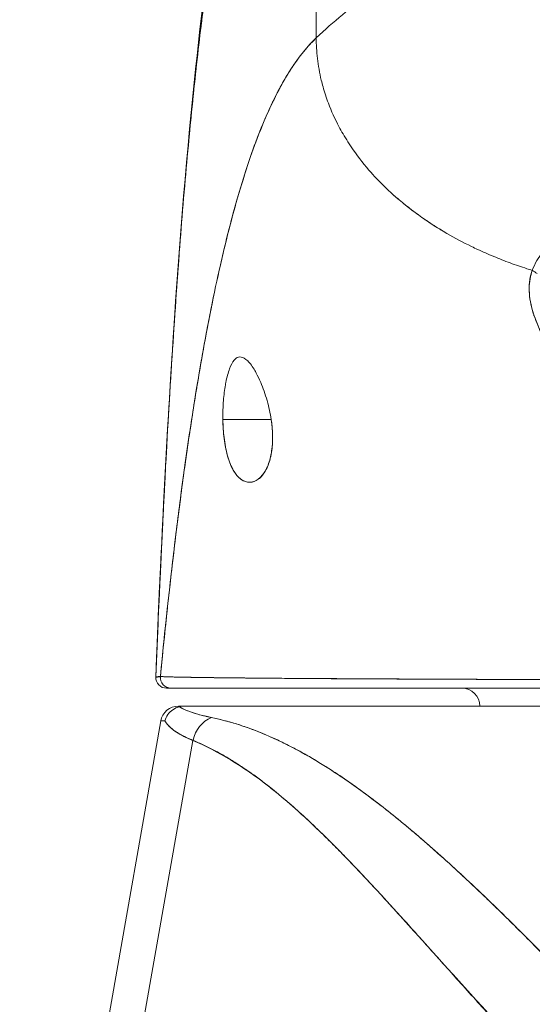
# Model space of a CAD drawing. Header units: inches. Extents: x 8 to 265, y 5 to 155.
# Tile 26 of 152: x 78.325 to 78.889, y 47.866 to 48.949. Entities that reach past the tile are written whole.
import ezdxf

# ---------------------------------------------------------------- set-up
doc = ezdxf.new("R2010")
doc.units = ezdxf.units.IN
doc.header["$LTSCALE"] = 16
doc.header["$MEASUREMENT"] = 0
doc.layers.add('Dimension (ANSI)', color=7, linetype='Continuous', lineweight=5)
doc.layers.add('Visible (ANSI)', color=7, linetype='Continuous', lineweight=5)
doc.styles.add('TAHOMA', font='tahoma.ttf')
doc.dimstyles.new('Default (ANSI)', dxfattribs={"dimscale": 16, "dimtxt": 0.07, "dimasz": 0.098425, "dimexe": 0.125, "dimexo": 0.0625, "dimgap": 0.031496, "dimtad": 0, "dimtih": 1, "dimtoh": 1, "dimrnd": 1e-08, "dimzin": 0, "dimdsep": 46, "dimtxsty": 'TAHOMA', "dimcen": 0.09, "dimdle": 0.393701, "dimclrd": 256, "dimclre": 256, "dimclrt": 256, "dimadec": 0, "dimazin": 0, "dimtfac": 1, "dimtofl": 0, "dimtmove": 0, "dimatfit": 3, "dimfxl": 1, "dimtolj": 1, "dimtzin": 0, "dimlwd": -1, "dimlwe": -1, "dimarcsym": 0})

# ---------------------------------------------------------------- blocks, each defined once
blk = doc.blocks.new('*D36')
at = {"layer": 'Defpoints', "color": 0, "transparency": 16777216}
for p in [(77.2143, 50.5366), (76.7163, 47.345), (77.2143, 47.345)]:
    blk.add_point(p, dxfattribs=at)
at = {"layer": 'Dimension (ANSI)', "transparency": 16777216}
for p, q in [((76.7163, 48.345), (76.7163, 52.5366)), ((77.2143, 48.345), (77.2143, 52.5366)), ((75.1415, 50.5366), (73.5667, 50.5366)), ((78.7891, 50.5366), (80.3639, 50.5366))]:
    blk.add_line(p, q, dxfattribs=at)
for points in [[(75.1415, 50.7991), (75.1415, 50.2742), (76.7163, 50.5366)], [(78.7891, 50.7991), (78.7891, 50.2742), (77.2143, 50.5366)]]:
    blk.add_solid(points, dxfattribs=at)
at = {"layer": 'Dimension (ANSI)', "transparency": 16777216, "insert": (82.3, 50.5366), "char_height": 1.12, "attachment_point": 5, "style": 'TAHOMA'}
blk.add_mtext('\\A1;0.50', dxfattribs=at)

msp = doc.modelspace()

# ---------------------------------------------------------------- linework, layer by layer
at = {"layer": 'Visible (ANSI)'}
for p, q in [((78.6515, 48.9288), (78.6512, 49.214)), ((78.6512, 49.214), (78.6515, 48.9288)), ((78.5489, 48.5092), (78.602, 48.5092)), ((78.5448, 48.2255), (78.5448, 48.2255)), ((78.5449, 48.2255), (78.5449, 48.2255)), ((78.5449, 48.2255), (78.5449, 48.2255)), ((78.5456, 48.2254), (78.5456, 48.2254)), ((78.5456, 48.2254), (78.5456, 48.2254)), ((78.5456, 48.2254), (78.5456, 48.2254)), ((78.5456, 48.2254), (78.5456, 48.2254)), ((78.8453, 48.2236), (78.8453, 48.2236)), ((78.8466, 48.2236), (78.8466, 48.2236)), ((78.8628, 48.2235), (78.8628, 48.2235)), ((78.4869, 48.2139), (78.4919, 48.2139)), ((78.4919, 48.2139), (78.4869, 48.2139)), ((78.5477, 48.2139), (78.4919, 48.2139)), ((78.4919, 48.2139), (78.7033, 48.2139)), ((78.8127, 48.2139), (78.7033, 48.2139)), ((78.8127, 48.2139), (78.9373, 48.2139)), ((78.5, 48.1942), (78.5079, 48.1942)), ((78.5, 48.1942), (78.5079, 48.1942)), ((78.5083, 48.1942), (79.1738, 48.1942)), ((79.1738, 48.1942), (78.5083, 48.1942)), ((78.5083, 48.1942), (78.5083, 48.1942)), ((78.3629, 47.5105), (78.4806, 48.1779)), ((78.4806, 48.1779), (78.3629, 47.5105)), ((78.516, 48.1566), (78.4021, 47.5105)), ((78.4021, 47.5105), (78.516, 48.1566)), ((78.6499, 48.1351), (78.6499, 48.1351)), ((78.7578, 48.0564), (78.7578, 48.0564)), ((78.7578, 48.0564), (78.7578, 48.0564)), ((78.7342, 47.9743), (78.7342, 47.9745)), ((78.7537, 47.9529), (78.7537, 47.9528))]:
    msp.add_line(p, q, dxfattribs=at)
for centre, radius, start, end in [((78.4869, 48.2257), 0.0118, 177.7242, 270), ((78.4869, 48.2257), 0.0118, 177.7242, 270), ((78.8117, 48.1942), 0.0197, 0, 90), ((78.5, 48.1745), 0.0197, 90.0001, 170), ((78.5, 48.1745), 0.0197, 90, 169.9973)]:
    msp.add_arc(centre, radius, start, end, dxfattribs=at)
for centre, major_axis, ratio, start_param, end_param in [((78.8813, 48.6599), (-0.0186, 0.0075), 0.769401, 4.273908, 4.591303), ((78.4919, 48.2257), (0, -0.0118), 0.999958, 4.618394, 6.283185), ((78.4919, 48.2257), (-0.0011, -0.0118), 0.999959, 4.712389, 6.37718), ((79.1792, 48.1746), (-0.6986, 0.0033), 0.000807, 6.168225, 6.283059), ((79.1792, 48.1746), (-0.6986, 0.0033), 0.000808, 6.168232, 6.283059), ((78.5462, 48.1511), (0.0117, 0.0312), 0.918447, 0.714615, 1.733976), ((78.5462, 48.1511), (-0.0117, -0.0312), 0.918447, 3.856208, 4.875568)]:
    msp.add_ellipse(centre, major_axis=major_axis, ratio=ratio, start_param=start_param, end_param=end_param, dxfattribs=at)
for points, knots in [([(78.8493, 49.101), (78.8443, 49.0916), (78.8387, 49.083), (78.8325, 49.0751), (78.8263, 49.0672), (78.8195, 49.0599), (78.8123, 49.053), (78.8051, 49.0461), (78.7974, 49.0396), (78.7893, 49.0333), (78.7812, 49.027), (78.7728, 49.0209), (78.764, 49.0148), (78.7553, 49.0087), (78.7463, 49.0025), (78.7371, 48.9961), (78.7279, 48.9898), (78.7185, 48.9832), (78.709, 48.9762), (78.6995, 48.9693), (78.6899, 48.962), (78.6803, 48.9541), (78.6707, 48.9462), (78.6611, 48.9378), (78.6515, 48.9288)], [0, 0, 0, 0, 0.125, 0.125, 0.125, 0.25, 0.25, 0.25, 0.375, 0.375, 0.375, 0.5, 0.5, 0.5, 0.625, 0.625, 0.625, 0.75, 0.75, 0.75, 0.875001, 0.875001, 0.875001, 1, 1, 1, 1]), ([(78.6515, 48.9288), (78.6611, 48.9378), (78.6707, 48.9462), (78.6803, 48.9541), (78.6899, 48.9619), (78.6995, 48.9693), (78.709, 48.9762), (78.7185, 48.9832), (78.7279, 48.9898), (78.7371, 48.9961), (78.7463, 49.0025), (78.7553, 49.0086), (78.764, 49.0148), (78.7728, 49.0209), (78.7812, 49.027), (78.7893, 49.0333), (78.7974, 49.0396), (78.8051, 49.0461), (78.8123, 49.053), (78.8195, 49.0599), (78.8263, 49.0672), (78.8325, 49.0751), (78.8387, 49.083), (78.8443, 49.0916), (78.8493, 49.101)], [0, 0, 0, 0, 0.124961, 0.124961, 0.124961, 0.249967, 0.249967, 0.249967, 0.374972, 0.374972, 0.374972, 0.499978, 0.499978, 0.499978, 0.624983, 0.624983, 0.624983, 0.749989, 0.749989, 0.749989, 0.874994, 0.874994, 0.874994, 1, 1, 1, 1]), ([(78.4751, 48.2262), (78.4844, 48.4554), (78.4966, 48.6741), (78.5238, 48.9448), (78.5331, 49.0205), (78.545, 49.0922)], [0, 0, 0, 0, 1.850892, 1.850892, 2.628358, 2.628358, 2.628358, 2.628358]), ([(78.4751, 48.2262), (78.4771, 48.277), (78.4793, 48.3258), (78.4816, 48.3726), (78.4838, 48.4193), (78.4862, 48.4641), (78.4886, 48.5068), (78.4911, 48.5496), (78.4937, 48.5903), (78.4963, 48.6291), (78.499, 48.6679), (78.5018, 48.7047), (78.5046, 48.7396), (78.5075, 48.7745), (78.5105, 48.8074), (78.5136, 48.8386), (78.5166, 48.8697), (78.5198, 48.899), (78.5231, 48.9265), (78.5263, 48.954), (78.5297, 48.9798), (78.5332, 49.0038), (78.5366, 49.0279), (78.5402, 49.0503), (78.5439, 49.0711), (78.5444, 49.0739), (78.5449, 49.0767), (78.5454, 49.0795)], [0, 0, 0, 0, 0.122921, 0.122921, 0.122921, 0.245842, 0.245842, 0.245842, 0.368763, 0.368763, 0.368763, 0.491684, 0.491684, 0.491684, 0.614605, 0.614605, 0.614605, 0.737526, 0.737526, 0.737526, 0.860447, 0.860447, 0.860447, 0.983368, 0.983368, 0.983368, 1, 1, 1, 1]), ([(78.5454, 49.0795), (78.5416, 49.0584), (78.5378, 49.0356), (78.5342, 49.0111), (78.5306, 48.9865), (78.5271, 48.9602), (78.5237, 48.932), (78.5203, 48.9038), (78.517, 48.8737), (78.5139, 48.8416), (78.5107, 48.8096), (78.5076, 48.7755), (78.5046, 48.7394), (78.5017, 48.7034), (78.4988, 48.6652), (78.4961, 48.625), (78.4933, 48.5848), (78.4907, 48.5424), (78.4881, 48.4979), (78.4856, 48.4534), (78.4832, 48.4068), (78.4809, 48.358), (78.4788, 48.3156), (78.4769, 48.2717), (78.4751, 48.2262)], [0, 0, 0, 0, 0.127116, 0.127116, 0.127116, 0.254233, 0.254233, 0.254233, 0.381349, 0.381349, 0.381349, 0.508466, 0.508466, 0.508466, 0.635582, 0.635582, 0.635582, 0.762699, 0.762699, 0.762699, 0.889815, 0.889815, 0.889815, 1, 1, 1, 1]), ([(78.6515, 48.9288), (78.6467, 48.9242), (78.642, 48.9191), (78.6374, 48.9133), (78.6327, 48.9076), (78.6281, 48.9013), (78.6236, 48.8943), (78.6191, 48.8873), (78.6147, 48.8797), (78.6103, 48.8715), (78.606, 48.8633), (78.6017, 48.8544), (78.5975, 48.8448), (78.5932, 48.8353), (78.5891, 48.825), (78.585, 48.8141), (78.5809, 48.8032), (78.5769, 48.7916), (78.573, 48.7793), (78.5691, 48.767), (78.5652, 48.754), (78.5614, 48.7402), (78.5577, 48.7265), (78.5539, 48.712), (78.5503, 48.6969), (78.5467, 48.6817), (78.5431, 48.6658), (78.5396, 48.6491), (78.5361, 48.6325), (78.5327, 48.6151), (78.5293, 48.5969), (78.526, 48.5788), (78.5227, 48.56), (78.5195, 48.5403), (78.5163, 48.5207), (78.5131, 48.5004), (78.5101, 48.4793), (78.507, 48.4582), (78.504, 48.4364), (78.5011, 48.4139), (78.4982, 48.3914), (78.4953, 48.3681), (78.4926, 48.3441), (78.4898, 48.3202), (78.4871, 48.2955), (78.4845, 48.2701), (78.483, 48.2559), (78.4816, 48.2415), (78.4801, 48.2268)], [0, 0, 0, 0, 0.06426, 0.06426, 0.06426, 0.128523, 0.128523, 0.128523, 0.192785, 0.192785, 0.192785, 0.257047, 0.257047, 0.257047, 0.321309, 0.321309, 0.321309, 0.385571, 0.385571, 0.385571, 0.449834, 0.449834, 0.449834, 0.514096, 0.514096, 0.514096, 0.578358, 0.578358, 0.578358, 0.64262, 0.64262, 0.64262, 0.706882, 0.706882, 0.706882, 0.771145, 0.771145, 0.771145, 0.835407, 0.835407, 0.835407, 0.899669, 0.899669, 0.899669, 0.963931, 0.963931, 0.963931, 1, 1, 1, 1]), ([(78.4801, 48.2268), (78.4851, 48.2776), (78.4903, 48.3259), (78.4958, 48.3714), (78.5013, 48.417), (78.5071, 48.4598), (78.5131, 48.4999), (78.5192, 48.54), (78.5255, 48.5772), (78.5321, 48.6117), (78.5387, 48.6462), (78.5456, 48.6779), (78.5527, 48.7068), (78.5599, 48.7357), (78.5673, 48.7618), (78.575, 48.7853), (78.5827, 48.8088), (78.5906, 48.8297), (78.5989, 48.848), (78.6071, 48.8663), (78.6156, 48.882), (78.6244, 48.8955), (78.6332, 48.9089), (78.6422, 48.9199), (78.6515, 48.9288)], [0, 0, 0, 0, 0.125007, 0.125007, 0.125007, 0.250015, 0.250015, 0.250015, 0.375022, 0.375022, 0.375022, 0.50003, 0.50003, 0.50003, 0.625037, 0.625037, 0.625037, 0.750045, 0.750045, 0.750045, 0.875052, 0.875052, 0.875052, 1, 1, 1, 1]), ([(78.6515, 48.9288), (78.6515, 48.9214), (78.652, 48.9139), (78.6528, 48.9063), (78.6538, 48.8983), (78.6552, 48.8902), (78.6571, 48.8822), (78.6577, 48.8798), (78.6583, 48.8775), (78.659, 48.8751), (78.6607, 48.869), (78.6626, 48.863), (78.6649, 48.8571), (78.6682, 48.8483), (78.6721, 48.8398), (78.6765, 48.8313), (78.6779, 48.8287), (78.6794, 48.826), (78.681, 48.8233), (78.6845, 48.8173), (78.6882, 48.8114), (78.6923, 48.8056), (78.6983, 48.797), (78.705, 48.7886), (78.7122, 48.7804), (78.7136, 48.7789), (78.715, 48.7773), (78.7164, 48.7758), (78.7227, 48.7691), (78.7293, 48.7627), (78.7363, 48.7564), (78.7406, 48.7525), (78.7451, 48.7487), (78.7497, 48.745), (78.7543, 48.7413), (78.7591, 48.7377), (78.764, 48.7341), (78.769, 48.7305), (78.774, 48.7271), (78.7792, 48.7237), (78.7844, 48.7203), (78.7897, 48.7171), (78.7952, 48.7139), (78.8039, 48.7088), (78.813, 48.704), (78.8224, 48.6994), (78.8246, 48.6983), (78.8268, 48.6973), (78.829, 48.6963), (78.8348, 48.6936), (78.8407, 48.691), (78.8467, 48.6885), (78.8526, 48.686), (78.8587, 48.6837), (78.8648, 48.6814), (78.8709, 48.6792), (78.877, 48.6771), (78.8832, 48.6751), (78.8852, 48.6745), (78.8872, 48.6739), (78.8892, 48.6732)], [0, 0, 0, 0, 0.070424, 0.070424, 0.070424, 0.144534, 0.144534, 0.144534, 0.166667, 0.166667, 0.166667, 0.223343, 0.223343, 0.223343, 0.306734, 0.306734, 0.306734, 0.333333, 0.333333, 0.333333, 0.393545, 0.393545, 0.393545, 0.482972, 0.482972, 0.482972, 0.5, 0.5, 0.5, 0.574383, 0.574383, 0.574383, 0.620537, 0.620537, 0.620537, 0.666667, 0.666667, 0.666667, 0.713018, 0.713018, 0.713018, 0.759127, 0.759127, 0.759127, 0.833333, 0.833333, 0.833333, 0.850626, 0.850626, 0.850626, 0.895889, 0.895889, 0.895889, 0.940848, 0.940848, 0.940848, 0.985537, 0.985537, 0.985537, 1, 1, 1, 1]), ([(78.8892, 48.6732), (78.8872, 48.6739), (78.8852, 48.6745), (78.8832, 48.6751), (78.877, 48.6771), (78.8709, 48.6792), (78.8648, 48.6814), (78.8587, 48.6837), (78.8526, 48.686), (78.8467, 48.6885), (78.8407, 48.691), (78.8348, 48.6936), (78.829, 48.6963), (78.8268, 48.6973), (78.8246, 48.6983), (78.8224, 48.6994), (78.813, 48.704), (78.8039, 48.7088), (78.7952, 48.7139), (78.7843, 48.7203), (78.7739, 48.727), (78.7641, 48.7341), (78.7542, 48.7412), (78.745, 48.7486), (78.7363, 48.7564), (78.7293, 48.7627), (78.7227, 48.7691), (78.7165, 48.7758), (78.715, 48.7773), (78.7136, 48.7789), (78.7122, 48.7804), (78.705, 48.7886), (78.6983, 48.797), (78.6923, 48.8056), (78.6882, 48.8114), (78.6845, 48.8173), (78.681, 48.8233), (78.6794, 48.826), (78.6779, 48.8287), (78.6765, 48.8313), (78.6721, 48.8398), (78.6682, 48.8483), (78.6649, 48.8571), (78.6627, 48.863), (78.6607, 48.869), (78.659, 48.875), (78.6583, 48.8774), (78.6577, 48.8798), (78.6571, 48.8822), (78.6552, 48.8902), (78.6538, 48.8983), (78.6528, 48.9063), (78.652, 48.9139), (78.6515, 48.9214), (78.6515, 48.9288)], [0, 0, 0, 0, 0.014459, 0.014459, 0.014459, 0.059137, 0.059137, 0.059137, 0.104088, 0.104088, 0.104088, 0.149345, 0.149345, 0.149345, 0.166667, 0.166667, 0.166667, 0.24084, 0.24084, 0.24084, 0.33319, 0.33319, 0.33319, 0.425633, 0.425633, 0.425633, 0.5, 0.5, 0.5, 0.517058, 0.517058, 0.517058, 0.606462, 0.606462, 0.606462, 0.666667, 0.666667, 0.666667, 0.693307, 0.693307, 0.693307, 0.776791, 0.776791, 0.776791, 0.833333, 0.833333, 0.833333, 0.855634, 0.855634, 0.855634, 0.929684, 0.929684, 0.929684, 1, 1, 1, 1]), ([(79.0144, 48.7607), (79.0103, 48.7583), (79.0063, 48.7561), (79.0023, 48.754), (78.9979, 48.7515), (78.9935, 48.7492), (78.9893, 48.747), (78.9852, 48.7449), (78.9813, 48.7429), (78.9774, 48.741), (78.977, 48.7408), (78.9766, 48.7406), (78.9762, 48.7404), (78.9715, 48.7381), (78.967, 48.7358), (78.9627, 48.7337), (78.9578, 48.7313), (78.9532, 48.729), (78.9487, 48.7268), (78.9477, 48.7263), (78.9467, 48.7258), (78.9457, 48.7252), (78.9417, 48.7232), (78.9378, 48.7212), (78.9342, 48.7191), (78.9321, 48.718), (78.9301, 48.7168), (78.9281, 48.7156), (78.9253, 48.7139), (78.9226, 48.7122), (78.92, 48.7104), (78.9195, 48.71), (78.919, 48.7097), (78.9186, 48.7094), (78.9119, 48.7046), (78.9063, 48.6996), (78.9015, 48.694), (78.9014, 48.6939), (78.9013, 48.6937), (78.9011, 48.6936), (78.896, 48.6875), (78.8918, 48.6807), (78.8892, 48.6732)], [0, 0, 0, 0, 0.062727, 0.062727, 0.062727, 0.133158, 0.133158, 0.133158, 0.2, 0.2, 0.2, 0.2074, 0.2074, 0.2074, 0.288525, 0.288525, 0.288525, 0.378924, 0.378924, 0.378924, 0.4, 0.4, 0.4, 0.483407, 0.483407, 0.483407, 0.530937, 0.530937, 0.530937, 0.6, 0.6, 0.6, 0.612912, 0.612912, 0.612912, 0.795849, 0.795849, 0.795849, 0.8, 0.8, 0.8, 1, 1, 1, 1]), ([(78.8892, 48.6732), (78.8867, 48.6669), (78.8855, 48.6597), (78.8858, 48.6516), (78.886, 48.6434), (78.8875, 48.6343), (78.8908, 48.6244), (78.891, 48.624), (78.8911, 48.6236), (78.8913, 48.6231), (78.8945, 48.6136), (78.8993, 48.6034), (78.9055, 48.5928), (78.9064, 48.5913), (78.9072, 48.5899), (78.9081, 48.5885), (78.9134, 48.5798), (78.9197, 48.5708), (78.9269, 48.5618), (78.9278, 48.5606), (78.9288, 48.5595), (78.9297, 48.5583), (78.9314, 48.5562), (78.9332, 48.5541), (78.9351, 48.552), (78.9435, 48.5424), (78.953, 48.5326), (78.9636, 48.523), (78.9639, 48.5228), (78.9642, 48.5225), (78.9646, 48.5222), (78.9737, 48.514), (78.9836, 48.5059), (78.9946, 48.498), (78.9952, 48.4976), (78.9958, 48.4971), (78.9964, 48.4967), (79.0001, 48.494), (79.0039, 48.4914), (79.0079, 48.4887), (79.013, 48.4853), (79.0183, 48.482), (79.0237, 48.4787), (79.0326, 48.4734), (79.0418, 48.4682), (79.0513, 48.4634), (79.0552, 48.4614), (79.0592, 48.4595), (79.0632, 48.4576), (79.0677, 48.4555), (79.0722, 48.4535), (79.0767, 48.4516), (79.0916, 48.4453), (79.1065, 48.44), (79.1205, 48.4356)], [0, 0, 0, 0, 0.125, 0.125, 0.125, 0.25, 0.25, 0.25, 0.255535, 0.255535, 0.255535, 0.375, 0.375, 0.375, 0.39094, 0.39094, 0.39094, 0.487767, 0.487767, 0.487767, 0.5, 0.5, 0.5, 0.522422, 0.522422, 0.522422, 0.625, 0.625, 0.625, 0.628055, 0.628055, 0.628055, 0.715688, 0.715688, 0.715688, 0.720466, 0.720466, 0.720466, 0.75, 0.75, 0.75, 0.787783, 0.787783, 0.787783, 0.849243, 0.849243, 0.849243, 0.875, 0.875, 0.875, 0.903965, 0.903965, 0.903965, 1, 1, 1, 1]), ([(78.8892, 48.6732), (78.8871, 48.6673), (78.8859, 48.6608), (78.8858, 48.6538), (78.8858, 48.6526), (78.8858, 48.6513), (78.8858, 48.6501), (78.8861, 48.6429), (78.8874, 48.6353), (78.8899, 48.6272), (78.8903, 48.6259), (78.8907, 48.6246), (78.8912, 48.6233), (78.8937, 48.616), (78.8971, 48.6082), (78.9014, 48.6002), (78.9027, 48.5977), (78.9041, 48.5951), (78.9056, 48.5926), (78.909, 48.5868), (78.9128, 48.5809), (78.917, 48.575), (78.9207, 48.5698), (78.9247, 48.5645), (78.929, 48.5592), (78.9312, 48.5566), (78.9334, 48.5539), (78.9357, 48.5513), (78.9429, 48.5431), (78.9509, 48.5348), (78.9597, 48.5266), (78.9603, 48.526), (78.9609, 48.5255), (78.9615, 48.5249), (78.9701, 48.5171), (78.9794, 48.5093), (78.9896, 48.5017), (78.9942, 48.4983), (78.9989, 48.4949), (79.0038, 48.4915), (79.0091, 48.4879), (79.0145, 48.4844), (79.0202, 48.4809), (79.0291, 48.4754), (79.0385, 48.47), (79.0485, 48.4649), (79.0511, 48.4635), (79.0538, 48.4622), (79.0565, 48.4608), (79.0624, 48.458), (79.0684, 48.4552), (79.0747, 48.4525), (79.0824, 48.4491), (79.0905, 48.4459), (79.0987, 48.4429), (79.1058, 48.4403), (79.1131, 48.4378), (79.1205, 48.4356)], [0, 0, 0, 0, 0.106229, 0.106229, 0.106229, 0.125, 0.125, 0.125, 0.232823, 0.232823, 0.232823, 0.25, 0.25, 0.25, 0.345204, 0.345204, 0.345204, 0.375, 0.375, 0.375, 0.441581, 0.441581, 0.441581, 0.5, 0.5, 0.5, 0.528868, 0.528868, 0.528868, 0.618969, 0.618969, 0.618969, 0.625, 0.625, 0.625, 0.711204, 0.711204, 0.711204, 0.75, 0.75, 0.75, 0.791698, 0.791698, 0.791698, 0.857612, 0.857612, 0.857612, 0.875, 0.875, 0.875, 0.912763, 0.912763, 0.912763, 0.959824, 0.959824, 0.959824, 1, 1, 1, 1]), ([(78.602, 48.5092), (78.601, 48.5163), (78.5995, 48.5231), (78.5975, 48.53), (78.5955, 48.5369), (78.5931, 48.5439), (78.5905, 48.5501), (78.5889, 48.5539), (78.5872, 48.5573), (78.5855, 48.5604), (78.5845, 48.5624), (78.5834, 48.5643), (78.5823, 48.566), (78.5795, 48.5703), (78.5769, 48.5734), (78.5743, 48.5754), (78.5718, 48.5774), (78.5695, 48.5782), (78.5673, 48.578), (78.5656, 48.5779), (78.5639, 48.5771), (78.5624, 48.5756), (78.562, 48.5753), (78.5617, 48.5749), (78.5613, 48.5745), (78.5595, 48.5723), (78.5578, 48.5692), (78.5562, 48.5651), (78.5547, 48.5609), (78.5533, 48.5558), (78.5521, 48.5498), (78.552, 48.549), (78.5518, 48.5481), (78.5517, 48.5473), (78.5507, 48.542), (78.55, 48.5361), (78.5495, 48.5302), (78.549, 48.5233), (78.5487, 48.5164), (78.5489, 48.5092)], [0, 0, 0, 0, 0.1, 0.1, 0.1, 0.2, 0.2, 0.2, 0.2605674, 0.2605674, 0.2605674, 0.3, 0.3, 0.3, 0.4, 0.4, 0.4, 0.5, 0.5, 0.5, 0.5813015, 0.5813015, 0.5813015, 0.6, 0.6, 0.6, 0.7, 0.7, 0.7, 0.8, 0.8, 0.8, 0.8138596, 0.8138596, 0.8138596, 0.9, 0.9, 0.9, 0.9999975, 0.9999975, 0.9999975, 0.9999975]), ([(78.5489, 48.5092), (78.5489, 48.5083), (78.5489, 48.5075), (78.5489, 48.5066), (78.5491, 48.4999), (78.5496, 48.4935), (78.5505, 48.4872), (78.5514, 48.4801), (78.5528, 48.4733), (78.5547, 48.4671), (78.5566, 48.461), (78.5589, 48.4556), (78.5617, 48.4514), (78.5629, 48.4496), (78.5641, 48.4481), (78.5653, 48.4467), (78.5671, 48.4447), (78.5691, 48.4432), (78.5711, 48.4421), (78.5744, 48.4403), (78.5778, 48.4399), (78.581, 48.4405), (78.5842, 48.4412), (78.5872, 48.4429), (78.5899, 48.4455), (78.5926, 48.4481), (78.595, 48.4515), (78.5971, 48.4556), (78.5991, 48.4598), (78.6007, 48.4647), (78.6018, 48.4703), (78.6029, 48.476), (78.6035, 48.4824), (78.6036, 48.489), (78.6036, 48.4904), (78.6035, 48.4919), (78.6035, 48.4934), (78.6033, 48.4985), (78.6028, 48.5037), (78.602, 48.5092)], [0, 0, 0, 0, 0.011257, 0.011257, 0.011257, 0.1, 0.1, 0.1, 0.2, 0.2, 0.2, 0.3, 0.3, 0.3, 0.340774, 0.340774, 0.340774, 0.4, 0.4, 0.4, 0.5, 0.5, 0.5, 0.6, 0.6, 0.6, 0.7, 0.7, 0.7, 0.8, 0.8, 0.8, 0.9, 0.9, 0.9, 0.92235, 0.92235, 0.92235, 1, 1, 1, 1]), ([(78.5489, 48.5092), (78.549, 48.5021), (78.5494, 48.495), (78.5503, 48.4883), (78.5512, 48.4815), (78.5524, 48.475), (78.5541, 48.4691), (78.5558, 48.4633), (78.5579, 48.458), (78.5603, 48.4536), (78.5628, 48.4493), (78.5657, 48.4458), (78.5689, 48.4435), (78.5721, 48.4412), (78.5755, 48.4401), (78.579, 48.4403), (78.5824, 48.4405), (78.5859, 48.442), (78.589, 48.4446), (78.5921, 48.4473), (78.5948, 48.451), (78.597, 48.4555), (78.5992, 48.46), (78.6008, 48.4652), (78.6019, 48.4709), (78.603, 48.4766), (78.6036, 48.4828), (78.6036, 48.4893), (78.6036, 48.4957), (78.6031, 48.5025), (78.602, 48.5092)], [0, 0, 0, 0, 0.1, 0.1, 0.1, 0.2, 0.2, 0.2, 0.3, 0.3, 0.3, 0.4, 0.4, 0.4, 0.5, 0.5, 0.5, 0.6, 0.6, 0.6, 0.7, 0.7, 0.7, 0.8, 0.8, 0.8, 0.9, 0.9, 0.9, 1, 1, 1, 1]), ([(78.4801, 48.2268), (78.4799, 48.2266), (78.4797, 48.2266), (78.4795, 48.2265), (78.4794, 48.2265), (78.4792, 48.2265), (78.4791, 48.2265), (78.4791, 48.2265), (78.479, 48.2265), (78.479, 48.2265), (78.4789, 48.2265), (78.4788, 48.2265), (78.4786, 48.2266), (78.4785, 48.2266), (78.4784, 48.2266), (78.4783, 48.2266), (78.4782, 48.2266), (78.4781, 48.2266), (78.4781, 48.2266), (78.478, 48.2266), (78.478, 48.2266), (78.4779, 48.2266), (78.4778, 48.2266), (78.4777, 48.2266), (78.4776, 48.2265), (78.4775, 48.2265), (78.4773, 48.2265), (78.4772, 48.2264), (78.4771, 48.2264), (78.4771, 48.2264), (78.4771, 48.2264), (78.4769, 48.2263), (78.4767, 48.2263), (78.4766, 48.2262), (78.4765, 48.2262), (78.4764, 48.2262), (78.4763, 48.2262), (78.4763, 48.2262), (78.4762, 48.2262), (78.4761, 48.2262), (78.4761, 48.2262), (78.476, 48.2262), (78.4759, 48.2262), (78.4759, 48.2262), (78.4758, 48.2263), (78.4757, 48.2263), (78.4757, 48.2263), (78.4757, 48.2263), (78.4757, 48.2263), (78.4757, 48.2263), (78.4756, 48.2264), (78.4756, 48.2264), (78.4755, 48.2265), (78.4754, 48.2265), (78.4754, 48.2265), (78.4754, 48.2265), (78.4754, 48.2265), (78.4753, 48.2265), (78.4753, 48.2265), (78.4753, 48.2265), (78.4752, 48.2265), (78.4752, 48.2264), (78.4751, 48.2263), (78.4751, 48.2262)], [0, 0, 0, 0, 0.081335, 0.081335, 0.081335, 0.142857, 0.142857, 0.142857, 0.149075, 0.149075, 0.149075, 0.208369, 0.208369, 0.208369, 0.261718, 0.261718, 0.261718, 0.285714, 0.285714, 0.285714, 0.31059, 0.31059, 0.31059, 0.356152, 0.356152, 0.356152, 0.428571, 0.428571, 0.428571, 0.441332, 0.441332, 0.441332, 0.524105, 0.524105, 0.524105, 0.571429, 0.571429, 0.571429, 0.612746, 0.612746, 0.612746, 0.661888, 0.661888, 0.661888, 0.714286, 0.714286, 0.714286, 0.715129, 0.715129, 0.715129, 0.773301, 0.773301, 0.773301, 0.837913, 0.837913, 0.837913, 0.857143, 0.857143, 0.857143, 0.911653, 0.911653, 0.911653, 1, 1, 1, 1]), ([(78.4751, 48.2262), (78.4753, 48.2262), (78.4755, 48.2262), (78.4758, 48.2262), (78.4759, 48.2263), (78.476, 48.2263), (78.4761, 48.2263), (78.4764, 48.2263), (78.4767, 48.2263), (78.477, 48.2264), (78.4773, 48.2264), (78.4776, 48.2265), (78.4779, 48.2265), (78.478, 48.2265), (78.4782, 48.2265), (78.4784, 48.2266), (78.4789, 48.2266), (78.4795, 48.2267), (78.4801, 48.2268)], [0, 0, 0, 0, 0.266519, 0.266519, 0.266519, 0.333333, 0.333333, 0.333333, 0.518206, 0.518206, 0.518206, 0.666667, 0.666667, 0.666667, 0.753542, 0.753542, 0.753542, 1, 1, 1, 1]), ([(78.4757, 48.2263), (78.4756, 48.2263), (78.4755, 48.2263), (78.4755, 48.2263), (78.4752, 48.2263), (78.4751, 48.2262), (78.4751, 48.2262)], [0.97286161, 0.97286161, 0.97286161, 0.97286161, 0.97776441, 0.97776441, 0.97776441, 0.99532755, 0.99532755, 0.99532755, 0.99532755]), ([(78.4801, 48.2268), (78.4802, 48.2268), (78.4805, 48.2267), (78.481, 48.2267), (78.4816, 48.2266), (78.4823, 48.2266), (78.4833, 48.2266), (78.4843, 48.2265), (78.4855, 48.2265), (78.4869, 48.2264), (78.4883, 48.2264), (78.49, 48.2263), (78.4918, 48.2263), (78.4923, 48.2263), (78.4927, 48.2263), (78.4932, 48.2263), (78.4947, 48.2262), (78.4962, 48.2262), (78.4978, 48.2262), (78.5, 48.2261), (78.5024, 48.2261), (78.505, 48.226), (78.5077, 48.226), (78.5107, 48.2259), (78.5139, 48.2259), (78.5174, 48.2258), (78.5212, 48.2258), (78.5252, 48.2257), (78.5267, 48.2257), (78.5282, 48.2257), (78.5297, 48.2256), (78.5326, 48.2256), (78.5357, 48.2256), (78.5388, 48.2255), (78.5439, 48.2255), (78.5493, 48.2254), (78.555, 48.2253), (78.5609, 48.2253), (78.5671, 48.2252), (78.5737, 48.2251), (78.5784, 48.2251), (78.5831, 48.2251), (78.5881, 48.225), (78.5905, 48.225), (78.5929, 48.225), (78.5953, 48.2249), (78.6032, 48.2249), (78.6114, 48.2248), (78.62, 48.2247), (78.6288, 48.2247), (78.638, 48.2246), (78.6475, 48.2245), (78.6535, 48.2245), (78.6597, 48.2245), (78.6661, 48.2244), (78.6688, 48.2244), (78.6715, 48.2244), (78.6743, 48.2244), (78.6823, 48.2243), (78.6906, 48.2243), (78.6991, 48.2242), (78.7067, 48.2242), (78.7145, 48.2242), (78.7226, 48.2241), (78.7301, 48.2241), (78.7378, 48.2241), (78.7457, 48.224), (78.7509, 48.224), (78.7562, 48.224), (78.7615, 48.224), (78.7641, 48.2239), (78.7668, 48.2239), (78.7694, 48.2239), (78.7775, 48.2239), (78.7858, 48.2238), (78.7942, 48.2238), (78.8028, 48.2238), (78.8116, 48.2237), (78.8204, 48.2237), (78.8296, 48.2236), (78.8389, 48.2236), (78.8482, 48.2236), (78.8566, 48.2235), (78.865, 48.2235), (78.8734, 48.2234), (78.8743, 48.2234), (78.8752, 48.2234), (78.876, 48.2234), (78.8844, 48.2234), (78.8928, 48.2234), (78.9011, 48.2233), (78.9086, 48.2233), (78.9162, 48.2233), (78.9236, 48.2233), (78.9304, 48.2232), (78.9372, 48.2232), (78.9439, 48.2232), (78.95, 48.2232), (78.956, 48.2232), (78.9621, 48.2232), (78.9675, 48.2232), (78.9729, 48.2232), (78.9784, 48.2232), (78.9803, 48.2232), (78.9822, 48.2232), (78.9841, 48.2232), (78.9872, 48.2232), (78.9903, 48.2232), (78.9934, 48.2232), (78.9981, 48.2232), (79.0029, 48.2232), (79.0077, 48.2232), (79.0124, 48.2232), (79.0172, 48.2232), (79.0219, 48.2232), (79.0269, 48.2233), (79.0319, 48.2233), (79.0369, 48.2233), (79.0423, 48.2233), (79.0477, 48.2233), (79.0532, 48.2234), (79.0591, 48.2234), (79.0651, 48.2234), (79.0711, 48.2235), (79.0766, 48.2235), (79.0822, 48.2235), (79.0878, 48.2236), (79.0899, 48.2236), (79.092, 48.2236), (79.0941, 48.2236), (79.0969, 48.2236), (79.0997, 48.2236), (79.1026, 48.2237), (79.1069, 48.2237), (79.1113, 48.2237), (79.1158, 48.2237), (79.1198, 48.2238), (79.1239, 48.2238), (79.128, 48.2238), (79.1317, 48.2238), (79.1355, 48.2239), (79.1393, 48.2239), (79.1427, 48.2239), (79.1462, 48.2239), (79.1497, 48.224), (79.153, 48.224), (79.1562, 48.224), (79.1595, 48.224), (79.1625, 48.2241), (79.1655, 48.2241), (79.1685, 48.2241), (79.1713, 48.2241), (79.1741, 48.2241), (79.177, 48.2242), (79.1796, 48.2242), (79.1822, 48.2242), (79.1849, 48.2242), (79.1874, 48.2242), (79.1899, 48.2243), (79.1924, 48.2243), (79.1947, 48.2243), (79.197, 48.2243), (79.1993, 48.2243), (79.2015, 48.2244), (79.2037, 48.2244), (79.2058, 48.2244), (79.2078, 48.2244), (79.2098, 48.2244), (79.2118, 48.2244), (79.2136, 48.2245), (79.2154, 48.2245), (79.2172, 48.2245), (79.2176, 48.2245), (79.2181, 48.2245), (79.2185, 48.2245)], [0, 0, 0, 0, 0.025215, 0.025215, 0.025215, 0.052019, 0.052019, 0.052019, 0.078475, 0.078475, 0.078475, 0.104458, 0.104458, 0.104458, 0.111111, 0.111111, 0.111111, 0.130002, 0.130002, 0.130002, 0.155281, 0.155281, 0.155281, 0.182167, 0.182167, 0.182167, 0.211639, 0.211639, 0.211639, 0.222222, 0.222222, 0.222222, 0.242719, 0.242719, 0.242719, 0.275303, 0.275303, 0.275303, 0.309372, 0.309372, 0.309372, 0.333333, 0.333333, 0.333333, 0.34491, 0.34491, 0.34491, 0.381911, 0.381911, 0.381911, 0.420108, 0.420108, 0.420108, 0.444444, 0.444444, 0.444444, 0.45489, 0.45489, 0.45489, 0.485385, 0.485385, 0.485385, 0.512843, 0.512843, 0.512843, 0.5386, 0.5386, 0.5386, 0.555556, 0.555556, 0.555556, 0.563824, 0.563824, 0.563824, 0.589065, 0.589065, 0.589065, 0.614921, 0.614921, 0.614921, 0.642049, 0.642049, 0.642049, 0.666667, 0.666667, 0.666667, 0.669208, 0.669208, 0.669208, 0.693865, 0.693865, 0.693865, 0.716345, 0.716345, 0.716345, 0.736729, 0.736729, 0.736729, 0.755149, 0.755149, 0.755149, 0.771835, 0.771835, 0.771835, 0.777778, 0.777778, 0.777778, 0.787269, 0.787269, 0.787269, 0.80203, 0.80203, 0.80203, 0.816729, 0.816729, 0.816729, 0.83205, 0.83205, 0.83205, 0.848651, 0.848651, 0.848651, 0.866499, 0.866499, 0.866499, 0.882849, 0.882849, 0.882849, 0.888889, 0.888889, 0.888889, 0.896936, 0.896936, 0.896936, 0.909337, 0.909337, 0.909337, 0.920569, 0.920569, 0.920569, 0.930826, 0.930826, 0.930826, 0.940227, 0.940227, 0.940227, 0.948872, 0.948872, 0.948872, 0.956852, 0.956852, 0.956852, 0.964251, 0.964251, 0.964251, 0.971144, 0.971144, 0.971144, 0.977589, 0.977589, 0.977589, 0.983597, 0.983597, 0.983597, 0.989157, 0.989157, 0.989157, 0.994249, 0.994249, 0.994249, 0.998848, 0.998848, 0.998848, 1, 1, 1, 1]), ([(79.2185, 48.2245), (79.2096, 48.2244), (79.1991, 48.2243), (79.188, 48.2242), (79.1826, 48.2242), (79.177, 48.2242), (79.1714, 48.2241), (79.1697, 48.2241), (79.1681, 48.2241), (79.1665, 48.2241), (79.1585, 48.224), (79.1504, 48.224), (79.1422, 48.2239), (79.1344, 48.2239), (79.1266, 48.2238), (79.1184, 48.2238), (79.1174, 48.2237), (79.1164, 48.2237), (79.1153, 48.2237), (79.1059, 48.2237), (79.0962, 48.2236), (79.0862, 48.2236), (79.0776, 48.2235), (79.0689, 48.2235), (79.0599, 48.2234), (79.0584, 48.2234), (79.0569, 48.2234), (79.0553, 48.2234), (79.0449, 48.2233), (79.0342, 48.2233), (79.0234, 48.2232), (79.0145, 48.2232), (79.0055, 48.2232), (78.9963, 48.2232), (78.9945, 48.2232), (78.9928, 48.2232), (78.9911, 48.2232), (78.9803, 48.2232), (78.9694, 48.2232), (78.9582, 48.2232), (78.9482, 48.2232), (78.938, 48.2232), (78.9278, 48.2232), (78.9266, 48.2232), (78.9255, 48.2232), (78.9243, 48.2233), (78.913, 48.2233), (78.9014, 48.2233), (78.8898, 48.2234), (78.8783, 48.2234), (78.8668, 48.2235), (78.8551, 48.2235), (78.8434, 48.2236), (78.8315, 48.2237), (78.8195, 48.2237), (78.8078, 48.2238), (78.7959, 48.2238), (78.7839, 48.2239), (78.7823, 48.2239), (78.7807, 48.2239), (78.7792, 48.2239), (78.769, 48.2239), (78.7588, 48.224), (78.7486, 48.224), (78.7373, 48.224), (78.7259, 48.2241), (78.7146, 48.2242), (78.7102, 48.2242), (78.7059, 48.2242), (78.7015, 48.2242), (78.6951, 48.2243), (78.6887, 48.2243), (78.6823, 48.2243), (78.6632, 48.2244), (78.6443, 48.2246), (78.6257, 48.2247), (78.6251, 48.2247), (78.6245, 48.2247), (78.624, 48.2247), (78.6069, 48.2248), (78.5902, 48.225), (78.5752, 48.2251), (78.569, 48.2252), (78.5631, 48.2252), (78.5575, 48.2253), (78.5501, 48.2254), (78.5433, 48.2255), (78.5371, 48.2255), (78.5268, 48.2257), (78.5181, 48.2258), (78.5111, 48.2259), (78.5106, 48.2259), (78.5101, 48.2259), (78.5096, 48.2259), (78.5022, 48.2261), (78.4965, 48.2262), (78.4921, 48.2263), (78.4903, 48.2263), (78.4888, 48.2264), (78.4874, 48.2264), (78.4856, 48.2265), (78.4841, 48.2265), (78.483, 48.2266), (78.4812, 48.2267), (78.4803, 48.2268), (78.4801, 48.2268)], [0, 0, 0, 0, 0.051587, 0.051587, 0.051587, 0.076923, 0.076923, 0.076923, 0.084185, 0.084185, 0.084185, 0.12001, 0.12001, 0.12001, 0.153846, 0.153846, 0.153846, 0.158111, 0.158111, 0.158111, 0.197166, 0.197166, 0.197166, 0.230769, 0.230769, 0.230769, 0.236582, 0.236582, 0.236582, 0.275566, 0.275566, 0.275566, 0.307692, 0.307692, 0.307692, 0.313667, 0.313667, 0.313667, 0.351144, 0.351144, 0.351144, 0.384615, 0.384615, 0.384615, 0.388358, 0.388358, 0.388358, 0.425269, 0.425269, 0.425269, 0.461538, 0.461538, 0.461538, 0.498022, 0.498022, 0.498022, 0.533802, 0.533802, 0.533802, 0.538462, 0.538462, 0.538462, 0.568677, 0.568677, 0.568677, 0.602294, 0.602294, 0.602294, 0.615385, 0.615385, 0.615385, 0.634551, 0.634551, 0.634551, 0.692308, 0.692308, 0.692308, 0.694069, 0.694069, 0.694069, 0.747191, 0.747191, 0.747191, 0.769231, 0.769231, 0.769231, 0.798153, 0.798153, 0.798153, 0.846154, 0.846154, 0.846154, 0.849449, 0.849449, 0.849449, 0.901739, 0.901739, 0.901739, 0.923077, 0.923077, 0.923077, 0.952173, 0.952173, 0.952173, 1, 1, 1, 1]), ([(78.7033, 48.2139), (78.7033, 48.2139), (78.7033, 48.2139), (78.7033, 48.2139), (78.6964, 48.2139), (78.6897, 48.2139), (78.6831, 48.2139), (78.674, 48.2139), (78.6652, 48.2139), (78.6567, 48.2139), (78.6473, 48.2139), (78.6382, 48.2139), (78.6296, 48.2139), (78.6211, 48.2139), (78.6131, 48.2139), (78.6054, 48.2139), (78.5979, 48.2139), (78.5908, 48.2139), (78.5841, 48.2139), (78.5776, 48.2139), (78.5714, 48.2139), (78.5656, 48.2139), (78.56, 48.2139), (78.5547, 48.2139), (78.5498, 48.2139), (78.5491, 48.2139), (78.5484, 48.2139), (78.5477, 48.2139), (78.5437, 48.2139), (78.5399, 48.2139), (78.5364, 48.2139), (78.5324, 48.2139), (78.5287, 48.2139), (78.5252, 48.2139), (78.5221, 48.2139), (78.5192, 48.2139), (78.5164, 48.2139), (78.5139, 48.2139), (78.5115, 48.2139), (78.5094, 48.2139), (78.5072, 48.2139), (78.5052, 48.2139), (78.5034, 48.2139), (78.5016, 48.2139), (78.5, 48.2139), (78.4986, 48.2139), (78.4972, 48.2139), (78.496, 48.2139), (78.4951, 48.2139), (78.4941, 48.2139), (78.4933, 48.2139), (78.4928, 48.2139), (78.4923, 48.2139), (78.492, 48.2139), (78.4919, 48.2139)], [0.5, 0.5, 0.5, 0.5, 0.5, 0.5, 0.5, 0.5258228, 0.5258228, 0.5258228, 0.561377, 0.561377, 0.561377, 0.6006713, 0.6006713, 0.6006713, 0.6389349, 0.6389349, 0.6389349, 0.6758218, 0.6758218, 0.6758218, 0.7112841, 0.7112841, 0.7112841, 0.7452749, 0.7452749, 0.7452749, 0.75, 0.75, 0.75, 0.7777494, 0.7777494, 0.7777494, 0.808588, 0.808588, 0.808588, 0.8367556, 0.8367556, 0.8367556, 0.8632657, 0.8632657, 0.8632657, 0.8900795, 0.8900795, 0.8900795, 0.9173812, 0.9173812, 0.9173812, 0.945208, 0.945208, 0.945208, 0.9734289, 0.9734289, 0.9734289, 1, 1, 1, 1]), ([(78.9374, 48.2139), (78.9374, 48.2139), (78.9374, 48.2139), (78.9374, 48.2139), (78.9344, 48.2139), (78.9315, 48.2139), (78.9286, 48.2139), (78.9212, 48.2139), (78.9138, 48.2139), (78.9064, 48.2139), (78.8981, 48.2139), (78.8899, 48.2139), (78.8818, 48.2139), (78.8725, 48.2139), (78.8634, 48.2139), (78.8544, 48.2139), (78.8451, 48.2139), (78.836, 48.2139), (78.827, 48.2139), (78.8222, 48.2139), (78.8174, 48.2139), (78.8127, 48.2139), (78.8127, 48.2139), (78.8127, 48.2139), (78.8127, 48.2139)], [0.25, 0.25, 0.25, 0.25, 0.25, 0.25, 0.25, 0.2583148, 0.2583148, 0.2583148, 0.279758, 0.279758, 0.279758, 0.3040057, 0.3040057, 0.3040057, 0.3316449, 0.3316449, 0.3316449, 0.3599699, 0.3599699, 0.3599699, 0.375, 0.375, 0.375, 0.375, 0.375, 0.375, 0.375]), ([(78.5011, 48.1935), (78.4993, 48.193), (78.4976, 48.1924), (78.496, 48.1916), (78.4952, 48.1912), (78.4945, 48.1907), (78.4938, 48.1903), (78.4916, 48.1888), (78.4898, 48.187), (78.4883, 48.1849), (78.4868, 48.1828), (78.4858, 48.1804), (78.4852, 48.178)], [0, 0, 0, 0, 0.227317, 0.227317, 0.227317, 0.333333, 0.333333, 0.333333, 0.666667, 0.666667, 0.666667, 1, 1, 1, 1]), ([(78.4852, 48.178), (78.4858, 48.1804), (78.4868, 48.1828), (78.4883, 48.1849), (78.4898, 48.187), (78.4917, 48.1889), (78.4939, 48.1903), (78.496, 48.1918), (78.4985, 48.1928), (78.5011, 48.1935)], [0, 0, 0, 0, 0.333333, 0.333333, 0.333333, 0.666667, 0.666667, 0.666667, 1, 1, 1, 1]), ([(78.5083, 48.1942), (78.5076, 48.1942), (78.5069, 48.1942), (78.5061, 48.1941), (78.5054, 48.1941), (78.5046, 48.1941), (78.5038, 48.194), (78.503, 48.1938), (78.502, 48.1937), (78.5011, 48.1935)], [0, 0, 0, 0, 0.333333, 0.333333, 0.333333, 0.666667, 0.666667, 0.666667, 1, 1, 1, 1]), ([(78.5083, 48.1942), (78.5076, 48.1942), (78.5069, 48.1942), (78.5061, 48.1941), (78.5054, 48.1941), (78.5046, 48.1941), (78.5038, 48.194), (78.503, 48.1939), (78.502, 48.1937), (78.5011, 48.1935)], [0, 0, 0, 0, 0.333333, 0.333333, 0.333333, 0.666667, 0.666667, 0.666667, 1, 1, 1, 1]), ([(78.5011, 48.1935), (78.5035, 48.192), (78.5064, 48.1905), (78.5098, 48.1892), (78.5132, 48.1878), (78.5171, 48.1865), (78.5215, 48.1853), (78.526, 48.184), (78.5309, 48.1828), (78.5362, 48.1817)], [0, 0, 0, 0, 0.3333333, 0.3333333, 0.3333333, 0.6666667, 0.6666667, 0.6666667, 1, 1, 1, 1]), ([(78.5011, 48.1935), (78.5011, 48.1934), (78.5011, 48.1934), (78.5012, 48.1934), (78.503, 48.1923), (78.5051, 48.1912), (78.5075, 48.1901), (78.5099, 48.1891), (78.5125, 48.1881), (78.5154, 48.1871), (78.5184, 48.1862), (78.5216, 48.1852), (78.525, 48.1843), (78.5285, 48.1834), (78.5322, 48.1826), (78.5362, 48.1817)], [0, 0, 0, 0, 0.0066, 0.0066, 0.0066, 0.256927, 0.256927, 0.256927, 0.505833, 0.505833, 0.505833, 0.753477, 0.753477, 0.753477, 1, 1, 1, 1]), ([(78.4852, 48.178), (78.4867, 48.1753), (78.4889, 48.1728), (78.4917, 48.1703), (78.4945, 48.1678), (78.4979, 48.1655), (78.502, 48.1632), (78.506, 48.1609), (78.5107, 48.1587), (78.516, 48.1566)], [0, 0, 0, 0, 0.3333333, 0.3333333, 0.3333333, 0.6666667, 0.6666667, 0.6666667, 0.9999879, 0.9999879, 0.9999879, 0.9999879]), ([(78.516, 48.1566), (78.5124, 48.158), (78.5091, 48.1595), (78.506, 48.161), (78.5046, 48.1617), (78.5032, 48.1624), (78.502, 48.1632), (78.5005, 48.164), (78.4991, 48.1648), (78.4978, 48.1657), (78.4955, 48.1672), (78.4934, 48.1687), (78.4917, 48.1703), (78.4915, 48.1704), (78.4914, 48.1705), (78.4913, 48.1706), (78.4894, 48.1723), (78.4878, 48.1741), (78.4866, 48.1758), (78.4861, 48.1765), (78.4856, 48.1773), (78.4852, 48.178)], [0, 0, 0, 0, 0.227322, 0.227322, 0.227322, 0.333333, 0.333333, 0.333333, 0.45463, 0.45463, 0.45463, 0.666667, 0.666667, 0.666667, 0.681967, 0.681967, 0.681967, 0.9093, 0.9093, 0.9093, 1, 1, 1, 1]), ([(78.5362, 48.1817), (78.5495, 48.1789), (78.5627, 48.1752), (78.5757, 48.1706), (78.5888, 48.166), (78.6018, 48.1605), (78.6148, 48.1542), (78.6279, 48.1478), (78.6411, 48.1406), (78.6545, 48.1324), (78.6679, 48.1243), (78.6815, 48.1152), (78.6955, 48.1052), (78.7095, 48.0951), (78.7239, 48.0841), (78.7389, 48.0721), (78.7538, 48.06), (78.7693, 48.0468), (78.7854, 48.0324), (78.8016, 48.0181), (78.8184, 48.0025), (78.8362, 47.9855), (78.854, 47.9685), (78.8727, 47.9501), (78.8923, 47.9303), (78.9119, 47.9104), (78.9324, 47.889), (78.9543, 47.8664)], [0, 0, 0, 0, 0.111111, 0.111111, 0.111111, 0.222222, 0.222222, 0.222222, 0.333333, 0.333333, 0.333333, 0.444444, 0.444444, 0.444444, 0.555556, 0.555556, 0.555556, 0.666667, 0.666667, 0.666667, 0.777778, 0.777778, 0.777778, 0.888889, 0.888889, 0.888889, 1, 1, 1, 1]), ([(78.5362, 48.1817), (78.5408, 48.1808), (78.5455, 48.1797), (78.5501, 48.1785), (78.5547, 48.1773), (78.5593, 48.176), (78.564, 48.1746), (78.5686, 48.1732), (78.5732, 48.1716), (78.5778, 48.1699), (78.5824, 48.1683), (78.587, 48.1665), (78.5916, 48.1646), (78.5962, 48.1627), (78.6008, 48.1607), (78.6055, 48.1586), (78.6101, 48.1565), (78.6147, 48.1543), (78.6194, 48.1519), (78.6236, 48.1498), (78.6278, 48.1476), (78.632, 48.1453), (78.6325, 48.1451), (78.6329, 48.1448), (78.6334, 48.1446), (78.6381, 48.142), (78.6428, 48.1394), (78.6475, 48.1366), (78.6522, 48.1338), (78.6569, 48.1309), (78.6617, 48.1279), (78.6665, 48.1249), (78.6712, 48.1218), (78.676, 48.1186), (78.6809, 48.1154), (78.6857, 48.1121), (78.6906, 48.1087), (78.6955, 48.1052), (78.7004, 48.1017), (78.7054, 48.098), (78.7103, 48.0943), (78.7153, 48.0906), (78.7203, 48.0867), (78.7249, 48.0832), (78.7295, 48.0796), (78.7341, 48.0759), (78.7346, 48.0755), (78.7351, 48.0751), (78.7356, 48.0747), (78.7408, 48.0705), (78.746, 48.0663), (78.7512, 48.0619), (78.7565, 48.0575), (78.7618, 48.053), (78.7671, 48.0485), (78.7725, 48.0438), (78.7779, 48.0391), (78.7834, 48.0342), (78.7889, 48.0293), (78.7945, 48.0243), (78.8001, 48.0192), (78.8058, 48.014), (78.8115, 48.0087), (78.8173, 48.0034), (78.8231, 47.9979), (78.829, 47.9923), (78.8349, 47.9867), (78.8372, 47.9845), (78.8395, 47.9823), (78.8418, 47.9801), (78.8456, 47.9765), (78.8493, 47.9728), (78.8531, 47.9691), (78.8594, 47.963), (78.8656, 47.9569), (78.8719, 47.9506), (78.8784, 47.9442), (78.8849, 47.9377), (78.8914, 47.9312), (78.8981, 47.9244), (78.9048, 47.9176), (78.9115, 47.9107), (78.9185, 47.9036), (78.9255, 47.8964), (78.9325, 47.8891), (78.9397, 47.8816), (78.947, 47.8741), (78.9543, 47.8664)], [0, 0, 0, 0, 0.037382, 0.037382, 0.037382, 0.074234, 0.074234, 0.074234, 0.110636, 0.110636, 0.110636, 0.146671, 0.146671, 0.146671, 0.182417, 0.182417, 0.182417, 0.217957, 0.217957, 0.217957, 0.25, 0.25, 0.25, 0.253368, 0.253368, 0.253368, 0.288725, 0.288725, 0.288725, 0.324095, 0.324095, 0.324095, 0.359547, 0.359547, 0.359547, 0.39515, 0.39515, 0.39515, 0.430974, 0.430974, 0.430974, 0.467089, 0.467089, 0.467089, 0.5, 0.5, 0.5, 0.503564, 0.503564, 0.503564, 0.540473, 0.540473, 0.540473, 0.577897, 0.577897, 0.577897, 0.615918, 0.615918, 0.615918, 0.654622, 0.654622, 0.654622, 0.694093, 0.694093, 0.694093, 0.734423, 0.734423, 0.734423, 0.75, 0.75, 0.75, 0.775706, 0.775706, 0.775706, 0.818036, 0.818036, 0.818036, 0.861515, 0.861515, 0.861515, 0.906243, 0.906243, 0.906243, 0.952322, 0.952322, 0.952322, 1, 1, 1, 1]), ([(78.516, 48.1566), (78.5431, 48.1448), (78.5711, 48.1281), (78.5998, 48.1057), (78.6285, 48.0832), (78.6579, 48.0551), (78.6884, 48.0234), (78.7189, 47.9916), (78.7505, 47.9563), (78.7835, 47.9197), (78.8165, 47.8832), (78.8509, 47.8454), (78.8867, 47.8057)], [0, 0, 0, 0, 0.25, 0.25, 0.25, 0.5, 0.5, 0.5, 0.75, 0.75, 0.75, 1, 1, 1, 1]), ([(78.8867, 47.8057), (78.8796, 47.8133), (78.8726, 47.8209), (78.8656, 47.8286), (78.8589, 47.8359), (78.8522, 47.8432), (78.8456, 47.8505), (78.8393, 47.8575), (78.8329, 47.8645), (78.8266, 47.8716), (78.8206, 47.8783), (78.8145, 47.885), (78.8085, 47.8917), (78.8027, 47.8982), (78.797, 47.9046), (78.7912, 47.9111), (78.7857, 47.9173), (78.7801, 47.9235), (78.7746, 47.9296), (78.7693, 47.9356), (78.764, 47.9415), (78.7587, 47.9474), (78.7536, 47.9531), (78.7485, 47.9587), (78.7433, 47.9644), (78.7384, 47.9698), (78.7335, 47.9752), (78.7285, 47.9806), (78.7238, 47.9858), (78.719, 47.991), (78.7142, 47.9961), (78.7117, 47.9988), (78.7092, 48.0015), (78.7067, 48.0041), (78.7046, 48.0064), (78.7024, 48.0087), (78.7003, 48.011), (78.6958, 48.0157), (78.6913, 48.0204), (78.6867, 48.0251), (78.6824, 48.0297), (78.678, 48.0342), (78.6735, 48.0386), (78.6693, 48.0429), (78.6649, 48.0472), (78.6606, 48.0514), (78.6564, 48.0556), (78.6522, 48.0596), (78.648, 48.0636), (78.6438, 48.0676), (78.6397, 48.0714), (78.6355, 48.0752), (78.6314, 48.0789), (78.6274, 48.0826), (78.6233, 48.0862), (78.6192, 48.0897), (78.6152, 48.0931), (78.6111, 48.0965), (78.6071, 48.0998), (78.6031, 48.103), (78.5991, 48.1062), (78.5952, 48.1093), (78.5912, 48.1123), (78.5872, 48.1153), (78.5833, 48.1182), (78.5793, 48.121), (78.5753, 48.1238), (78.5714, 48.1265), (78.5675, 48.1291), (78.5635, 48.1316), (78.5596, 48.1341), (78.5556, 48.1365), (78.5517, 48.1388), (78.5477, 48.1411), (78.5438, 48.1433), (78.5398, 48.1454), (78.5359, 48.1475), (78.5319, 48.1495), (78.5279, 48.1513), (78.524, 48.1532), (78.52, 48.1549), (78.516, 48.1566)], [0, 0, 0, 0, 0.058373, 0.058373, 0.058373, 0.113771, 0.113771, 0.113771, 0.166588, 0.166588, 0.166588, 0.217025, 0.217025, 0.217025, 0.265271, 0.265271, 0.265271, 0.311506, 0.311506, 0.311506, 0.355892, 0.355892, 0.355892, 0.398581, 0.398581, 0.398581, 0.439711, 0.439711, 0.439711, 0.479413, 0.479413, 0.479413, 0.5, 0.5, 0.5, 0.517807, 0.517807, 0.517807, 0.555021, 0.555021, 0.555021, 0.59116, 0.59116, 0.59116, 0.62632, 0.62632, 0.62632, 0.660593, 0.660593, 0.660593, 0.694065, 0.694065, 0.694065, 0.726815, 0.726815, 0.726815, 0.75892, 0.75892, 0.75892, 0.79045, 0.79045, 0.79045, 0.821471, 0.821471, 0.821471, 0.852043, 0.852043, 0.852043, 0.882223, 0.882223, 0.882223, 0.912065, 0.912065, 0.912065, 0.941613, 0.941613, 0.941613, 0.970914, 0.970914, 0.970914, 1, 1, 1, 1])]:
    msp.add_open_spline(points, degree=3, knots=knots, dxfattribs=at)
for points in [[(78.4751, 48.2262), (78.4751, 48.2262), (78.4753, 48.2263), (78.4757, 48.2263)], [(78.4751, 48.2262), (78.4751, 48.2262), (78.4751, 48.2262), (78.4751, 48.2262)], [(78.4751, 48.2262), (78.4751, 48.2262), (78.4751, 48.2262), (78.4751, 48.2262)], [(78.4751, 48.2262), (78.4751, 48.2262), (78.4751, 48.2262), (78.4751, 48.2262)], [(78.4772, 48.2264), (78.4773, 48.2264), (78.4775, 48.2265), (78.4777, 48.2265)], [(78.4782, 48.2265), (78.4779, 48.2265), (78.4777, 48.2265), (78.4774, 48.2265)], [(78.4813, 48.2267), (78.4812, 48.2267), (78.4811, 48.2267), (78.4811, 48.2267)], [(78.4812, 48.2267), (78.4813, 48.2267), (78.4814, 48.2267), (78.4814, 48.2267)]]:
    msp.add_open_spline(points, degree=3, dxfattribs=at)

# ---------------------------------------------------------------- dimensions: what is measured, and where the dimension line sits
at = {"layer": 'Dimension (ANSI)'}
dim = msp.add_linear_dim(base=(77.2143, 50.5366), p1=(76.7163, 47.345), p2=(77.2143, 47.345), dimstyle='Default (ANSI)', override={"dimgap": 0.031496, "dimtih": 0, "dimtoh": 0, "dimdec": 2, "dimtol": 0, "dimlim": 0, "dimtp": 0, "dimtm": 0, "dimtdec": 2, "dimatfit": 1}, dxfattribs=at)
dim.commit()
dim.dimension.update_dxf_attribs({"geometry": '*D36', "text_midpoint": (82.3, 50.5366), "dimtype": 160})

doc.saveas('drawing.dxf')
